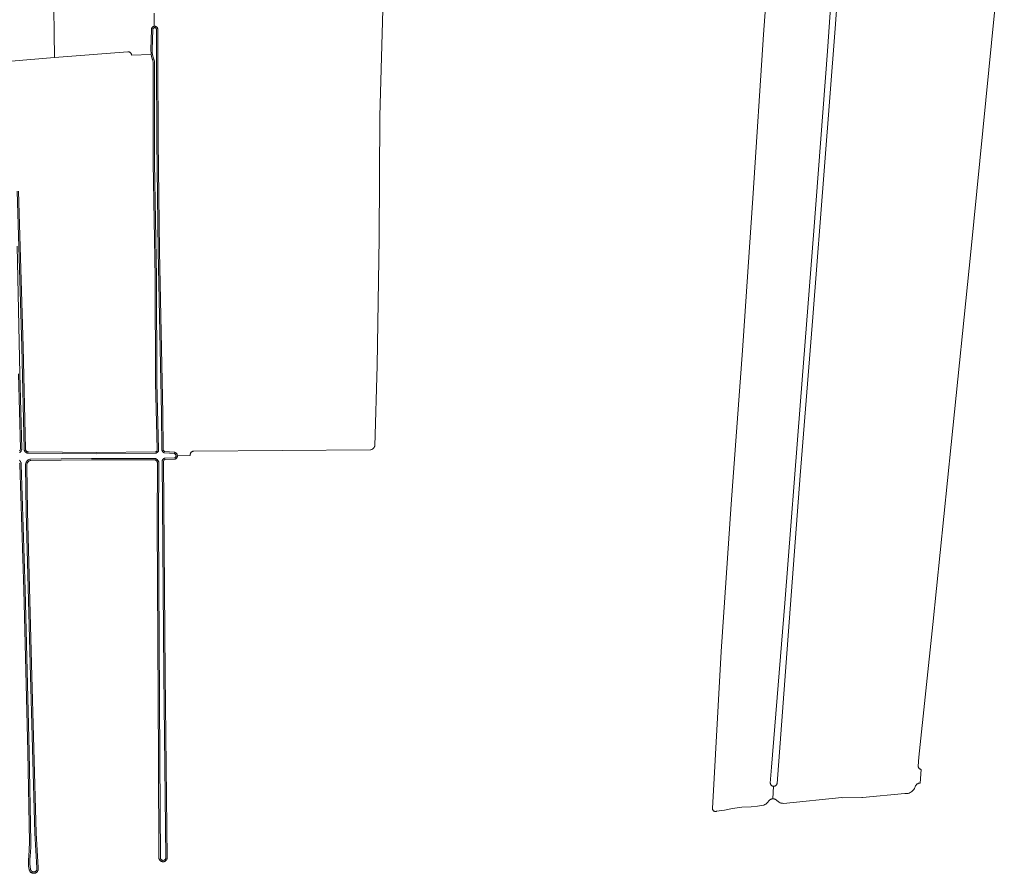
# Model space of a CAD drawing. Header units: metres. Extents: x 125158 to 132124, y 450612 to 454469.
# Tile 48 of 173: x 126433 to 126894, y 450993 to 451393. Entities that reach past the tile are written whole.
import ezdxf

# ---------------------------------------------------------------- set-up
doc = ezdxf.new("R2010")
doc.units = ezdxf.units.M
for name, color, linetype, lineweight in [('B-XX-OG-TERREIN_CULTUURSCHEIDING-GV', 8, 'Continuous', 18), ('B-XX-OG-WATER-GV', 8, 'Continuous', 18), ('B-XX-OG-WATER_SLOOT-GV', 8, 'Continuous', 18)]:
    doc.layers.add(name, color=color, linetype=linetype, lineweight=lineweight)

msp = doc.modelspace()

# ---------------------------------------------------------------- linework, layer by layer
at = {"layer": 'B-XX-OG-TERREIN_CULTUURSCHEIDING-GV'}
for points in [[(126783.51, 451419.61), (126781.02, 451385.72), (126776.27, 451311.48), (126771.21, 451237.82), (126765.99, 451165.89), (126761.31, 451096.96), (126757.15, 451023.4), (126757.16, 451023.28), (126757.19, 451023.14), (126757.23, 451023.01), (126757.28, 451022.88), (126757.34, 451022.76), (126757.42, 451022.64), (126757.5, 451022.53), (126757.6, 451022.44), (126757.71, 451022.35), (126757.82, 451022.27), (126757.94, 451022.2), (126758.07, 451022.15), (126758.2, 451022.11), (126758.34, 451022.08), (126758.48, 451022.07), (126758.62, 451022.07), (126758.76, 451022.08), (126758.89, 451022.11), (126759.11, 451022.17), (126762.87, 451022.64), (126766.53, 451023.48), (126770.87, 451024.09), (126775.21, 451024.27), (126778.26, 451024.49), (126781.2, 451025.06), (126781.65, 451025.26), (126782.1, 451025.52), (126782.52, 451025.83), (126782.9, 451026.19), (126783.21, 451026.54), (126783.26, 451026.65), (126783.39, 451026.87), (126783.54, 451027.07), (126783.71, 451027.25), (126783.89, 451027.42), (126784.09, 451027.57), (126784.3, 451027.7), (126784.53, 451027.8), (126784.76, 451027.89), (126785, 451027.95), (126785.25, 451027.99), (126785.5, 451028), (126785.67, 451033.86), (126785.51, 451033.88), (126785.36, 451033.92), (126785.22, 451033.97), (126785.07, 451034.04), (126784.94, 451034.12), (126784.81, 451034.21), (126784.7, 451034.32), (126784.59, 451034.43), (126784.5, 451034.56), (126784.42, 451034.69), (126784.35, 451034.83), (126784.3, 451034.98), (126784.26, 451035.13), (126784.23, 451035.33), (126784.85, 451042.76), (126791.04, 451119.6), (126798.35, 451214.04), (126804.64, 451293.76), (126810.99, 451377.97), (126816.34, 451454.79)], [(126819.44, 451454.75), (126814.6, 451388.46), (126809.6, 451324.01), (126804.2, 451253.42), (126798.17, 451179.33), (126792.68, 451106.51), (126787.39, 451035.16), (126787.35, 451034.98), (126787.29, 451034.83), (126787.23, 451034.69), (126787.15, 451034.56), (126787.05, 451034.43), (126786.95, 451034.32), (126786.83, 451034.21), (126786.71, 451034.12), (126786.57, 451034.04), (126786.43, 451033.97), (126786.29, 451033.92), (126786.13, 451033.88), (126785.98, 451033.86), (126785.82, 451033.85), (126785.67, 451033.86), (126785.5, 451028), (126785.75, 451027.99), (126785.99, 451027.95), (126786.24, 451027.89), (126786.47, 451027.81), (126786.7, 451027.7), (126786.91, 451027.57), (126787.11, 451027.43), (126787.29, 451027.26), (126787.42, 451027.12), (126787.73, 451026.82), (126788.06, 451026.57), (126788.42, 451026.35), (126788.79, 451026.17), (126789.18, 451026.03), (126789.59, 451025.93), (126790, 451025.88), (126790.41, 451025.87), (126817.77, 451028.59), (126818.17, 451028.51), (126827.15, 451028.57), (126827.39, 451028.62), (126847.3, 451030.41), (126847.82, 451030.41), (126848.3, 451030.46), (126848.77, 451030.55), (126849.22, 451030.69), (126849.67, 451030.87), (126850.09, 451031.1), (126850.48, 451031.36), (126850.85, 451031.67), (126851.19, 451032.01), (126851.49, 451032.38), (126851.75, 451032.78), (126851.95, 451033.15), (126851.96, 451033.29), (126852.02, 451033.54), (126852.1, 451033.78), (126852.2, 451034.01), (126852.33, 451034.22), (126852.47, 451034.43), (126852.64, 451034.62), (126852.83, 451034.79), (126853.03, 451034.94), (126853.24, 451035.07), (126853.47, 451035.18), (126853.7, 451035.27), (126853.95, 451035.33), (126854.2, 451035.37), (126854.45, 451035.38), (126854.82, 451041.73), (126854.65, 451041.78), (126854.49, 451041.83), (126854.34, 451041.91), (126854.19, 451041.99), (126854.05, 451042.1), (126853.93, 451042.21), (126853.81, 451042.34), (126853.71, 451042.48), (126853.62, 451042.62), (126853.55, 451042.78), (126853.5, 451042.94), (126853.46, 451043.11), (126853.43, 451043.32), (126853.74, 451047.48), (126860.37, 451109.63), (126868.9, 451193.81), (126878.14, 451284.05), (126885.15, 451354.94), (126894.67, 451451.42)], [(126495.76, 451395.72), (126495.77, 451389.55), (126495.91, 451389.56), (126496.06, 451389.56), (126496.21, 451389.54), (126496.36, 451389.51), (126496.5, 451389.46), (126496.63, 451389.4), (126496.76, 451389.33), (126496.88, 451389.24), (126497, 451389.14), (126497.1, 451389.03), (126497.19, 451388.92), (126497.27, 451388.79), (126497.33, 451388.66), (126497.39, 451388.52), (126497.42, 451388.37), (126497.45, 451388.23), (126497.45, 451388.09), (126497.49, 451373.72), (126497.69, 451336), (126498.34, 451284.24), (126499.87, 451208.27), (126500.05, 451191.72), (126500.01, 451191.5), (126500.01, 451191.37), (126500.03, 451191.24), (126500.08, 451191.08), (126500.16, 451190.93), (126500.27, 451190.79), (126500.41, 451190.69), (126500.55, 451190.62), (126500.65, 451190.59), (126505.32, 451190.18), (126505.52, 451190.12), (126505.67, 451190.06), (126505.82, 451189.98), (126505.96, 451189.88), (126506.1, 451189.78), (126506.22, 451189.65), (126506.32, 451189.52), (126506.42, 451189.38), (126506.49, 451189.23), (126506.56, 451189.07), (126506.6, 451188.91), (126506.63, 451188.74), (126506.65, 451188.57), (126506.65, 451188.57), (126512.64, 451188.61), (126512.62, 451188.8), (126512.62, 451188.98), (126512.64, 451189.17), (126512.67, 451189.35), (126512.73, 451189.53), (126512.8, 451189.7), (126512.89, 451189.87), (126512.99, 451190.02), (126513.11, 451190.17), (126513.25, 451190.3), (126513.39, 451190.41), (126513.55, 451190.52), (126513.71, 451190.6), (126513.89, 451190.67), (126514.07, 451190.72), (126514.28, 451190.76), (126597.05, 451191.35), (126597.27, 451191.38), (126597.5, 451191.44), (126597.72, 451191.52), (126597.94, 451191.63), (126598.14, 451191.76), (126598.32, 451191.91), (126598.49, 451192.08), (126598.64, 451192.26), (126598.77, 451192.47), (126598.88, 451192.68), (126598.96, 451192.9), (126599.01, 451193.09), (126600.2, 451230.76), (126601.17, 451290.19), (126601.41, 451347.53), (126603.37, 451414.01)], [(126428.77, 451373.25), (126449.04, 451374.89), (126448.6, 451409.35), (126428.22, 451408.52)], [(126448.6, 451409.35), (126449.04, 451374.89), (126483.44, 451377.67), (126483.65, 451377.65), (126483.83, 451377.62), (126484, 451377.56), (126484.17, 451377.5), (126484.33, 451377.41), (126484.48, 451377.31), (126484.62, 451377.19), (126484.75, 451377.07), (126484.87, 451376.92), (126484.97, 451376.77), (126485.05, 451376.61), (126485.12, 451376.44), (126485.17, 451376.27), (126485.21, 451376.09), (126494.38, 451376.28), (126494.31, 451376.69), (126494.17, 451378.49), (126494.48, 451388.08), (126494.49, 451388.28), (126494.52, 451388.42), (126494.56, 451388.56), (126494.61, 451388.7), (126494.68, 451388.83), (126494.77, 451388.96), (126494.86, 451389.07), (126494.97, 451389.18), (126495.08, 451389.27), (126495.21, 451389.35), (126495.34, 451389.42), (126495.48, 451389.48), (126495.62, 451389.52), (126495.77, 451389.55), (126495.76, 451395.72)]]:
    msp.add_lwpolyline(points, dxfattribs=at)
at = {"layer": 'B-XX-OG-WATER-GV'}
for points in [[(126432.64, 451186.47), (126432.82, 451186.29), (126432.98, 451186.09), (126433.12, 451185.88), (126433.24, 451185.66), (126433.35, 451185.43), (126433.43, 451185.19), (126433.5, 451184.94), (126433.54, 451184.69), (126433.56, 451184.44), (126435.42, 451125.77), (126437.2, 451050.05), (126437.99, 451007.47), (126437.98, 451005.31), (126437.9, 451003.15), (126437.73, 451000.99), (126437.57, 450999.81), (126437.5, 450998.63), (126437.54, 450997.44), (126437.67, 450996.25), (126437.89, 450995.09), (126437.91, 450994.96), (126437.95, 450994.83), (126437.99, 450994.7), (126438.04, 450994.58), (126438.11, 450994.47), (126438.18, 450994.36), (126438.27, 450994.26), (126438.36, 450994.16), (126438.46, 450994.08), (126438.57, 450994), (126438.68, 450993.93), (126438.8, 450993.87), (126438.92, 450993.83), (126439.05, 450993.79), (126439.18, 450993.77), (126439.31, 450993.75), (126439.44, 450993.75), (126439.58, 450993.76), (126439.71, 450993.78), (126439.83, 450993.81), (126439.96, 450993.86), (126440.08, 450993.91), (126440.19, 450993.98), (126440.3, 450994.05), (126440.41, 450994.13), (126440.5, 450994.23), (126440.59, 450994.33), (126440.66, 450994.43), (126440.73, 450994.55), (126440.79, 450994.67), (126440.84, 450994.79), (126440.87, 450994.92), (126440.9, 450995.05), (126440.91, 450995.18), (126440.91, 450995.31), (126440.91, 450995.44), (126440.88, 450995.57), (126440.85, 450995.7), (126439.94, 451011.87), (126437.71, 451091.21), (126435.87, 451162.42), (126435.52, 451183.84), (126435.49, 451184.08), (126435.49, 451184.34), (126435.52, 451184.58), (126435.56, 451184.83), (126435.63, 451185.07), (126435.71, 451185.31), (126435.82, 451185.53), (126435.95, 451185.75), (126436.1, 451185.95), (126436.26, 451186.14), (126436.44, 451186.31), (126436.64, 451186.47), (126436.84, 451186.61), (126437.06, 451186.73), (126437.29, 451186.83), (126437.53, 451186.91), (126437.78, 451186.96), (126438.02, 451187), (126466.49, 451187.25), (126495.6, 451187.32), (126495.8, 451187.32), (126496.01, 451187.3), (126496.2, 451187.27), (126496.4, 451187.21), (126496.59, 451187.14), (126496.77, 451187.05), (126496.94, 451186.95), (126497.11, 451186.83), (126497.26, 451186.7), (126497.4, 451186.55), (126497.53, 451186.39), (126497.64, 451186.23), (126497.73, 451186.05), (126497.81, 451185.86), (126497.88, 451185.67), (126497.92, 451185.47), (126497.95, 451185.27), (126497.96, 451185.07), (126497.81, 451157.52), (126498.48, 451046.7), (126498.66, 451000.12), (126498.73, 450999.93), (126498.81, 450999.78), (126498.88, 450999.68), (126499, 450999.55), (126499.13, 450999.44), (126499.27, 450999.35), (126499.46, 450999.27), (126499.68, 450999.2), (126499.88, 450999.17), (126500.03, 450999.18), (126500.26, 450999.22), (126500.5, 450999.3), (126500.65, 450999.38), (126500.79, 450999.49), (126500.94, 450999.63), (126501.06, 450999.79), (126501.15, 450999.94), (126501.22, 451000.13), (126501.26, 451000.33), (126500.28, 451086.29), (126499.7, 451166.35), (126499.5, 451186.12), (126499.53, 451186.25), (126499.57, 451186.38), (126499.62, 451186.5), (126499.69, 451186.63), (126499.76, 451186.74), (126499.85, 451186.85), (126499.94, 451186.95), (126500.04, 451187.04), (126500.15, 451187.13), (126500.26, 451187.2), (126500.38, 451187.26), (126500.51, 451187.32), (126500.64, 451187.36), (126500.77, 451187.39), (126500.91, 451187.41), (126505.31, 451187.53), (126505.47, 451187.6), (126505.63, 451187.7), (126505.73, 451187.8), (126505.82, 451187.91), (126505.91, 451188.06), (126505.96, 451188.19), (126506, 451188.33), (126506.02, 451188.51), (126506.01, 451188.7), (126505.98, 451188.83), (126505.93, 451188.96), (126505.86, 451189.08), (126505.78, 451189.2), (126505.66, 451189.33), (126505.54, 451189.41), (126505.42, 451189.48), (126505.25, 451189.55), (126500.54, 451189.95), (126500.41, 451189.99), (126500.29, 451190.04), (126500.17, 451190.09), (126500.05, 451190.16), (126499.95, 451190.24), (126499.85, 451190.33), (126499.76, 451190.42), (126499.67, 451190.52), (126499.6, 451190.63), (126499.53, 451190.75), (126499.48, 451190.87), (126499.44, 451190.99), (126499.41, 451191.12), (126499.39, 451191.25), (126499.38, 451191.38), (126499.38, 451191.51), (126499.39, 451191.65), (126499.42, 451191.78), (126499.25, 451208.26), (126497.71, 451284.23), (126497.06, 451335.99), (126496.87, 451373.72), (126496.83, 451388.11), (126496.81, 451388.26), (126496.76, 451388.4), (126496.69, 451388.53), (126496.61, 451388.65), (126496.49, 451388.75), (126496.37, 451388.83), (126496.23, 451388.89), (126496.09, 451388.93), (126495.94, 451388.93), (126495.79, 451388.91), (126495.65, 451388.87), (126495.51, 451388.8), (126495.4, 451388.72), (126495.26, 451388.56), (126495.16, 451388.36), (126495.12, 451388.21), (126495.1, 451388.06), (126494.8, 451378.51), (126494.87, 451377.35), (126495.02, 451376.2), (126495.25, 451375.06), (126495.45, 451374.63), (126495.63, 451374.19), (126495.76, 451373.74), (126495.86, 451373.28), (126495.92, 451372.81), (126495.94, 451372.34), (126495.93, 451325.67), (126496.88, 451271.94), (126497.08, 451222.81), (126497.86, 451191.55), (126497.87, 451191.41), (126497.86, 451191.27), (126497.85, 451191.13), (126497.82, 451191), (126497.78, 451190.86), (126497.73, 451190.73), (126497.67, 451190.6), (126497.59, 451190.48), (126497.51, 451190.37), (126497.42, 451190.27), (126497.32, 451190.17), (126497.21, 451190.08), (126497.09, 451190), (126496.97, 451189.93), (126496.84, 451189.87), (126496.71, 451189.83), (126496.58, 451189.79), (126496.44, 451189.77), (126468.71, 451189.43), (126436.9, 451189.8), (126436.73, 451189.8), (126436.56, 451189.81), (126436.39, 451189.84), (126436.23, 451189.88), (126436.07, 451189.93), (126435.91, 451190), (126435.77, 451190.08), (126435.63, 451190.18), (126435.5, 451190.29), (126435.38, 451190.41), (126435.27, 451190.54), (126435.17, 451190.67), (126435.09, 451190.82), (126435.01, 451190.97), (126434.96, 451191.13), (126434.91, 451191.3), (126434.89, 451191.46), (126434.87, 451191.63), (126434.87, 451191.8), (126433.84, 451239.47), (126431.6, 451312.33)], [(126431.56, 451286.66), (126432.92, 451226.85), (126433.81, 451191.9), (126433.79, 451191.69), (126433.76, 451191.49), (126433.7, 451191.29), (126433.63, 451191.1), (126433.55, 451190.91), (126433.44, 451190.73), (126433.33, 451190.56), (126433.19, 451190.41), (126433.05, 451190.26), (126432.89, 451190.13), (126432.72, 451190.01)]]:
    msp.add_lwpolyline(points, dxfattribs=at)
at = {"layer": 'B-XX-OG-WATER_SLOOT-GV'}
for points in [[(126431.6, 451312.33), (126433.84, 451239.47), (126434.87, 451191.8), (126434.87, 451191.63), (126434.89, 451191.46), (126434.91, 451191.3), (126434.96, 451191.13), (126435.01, 451190.97), (126435.09, 451190.82), (126435.17, 451190.67), (126435.27, 451190.54), (126435.38, 451190.41), (126435.5, 451190.29), (126435.63, 451190.18), (126435.77, 451190.08), (126435.91, 451190), (126436.07, 451189.93), (126436.23, 451189.88), (126436.39, 451189.84), (126436.56, 451189.81), (126436.73, 451189.8), (126436.9, 451189.8), (126468.71, 451189.43), (126496.44, 451189.77), (126496.58, 451189.79), (126496.71, 451189.83), (126496.84, 451189.87), (126496.97, 451189.93), (126497.09, 451190), (126497.21, 451190.08), (126497.32, 451190.17), (126497.42, 451190.27), (126497.51, 451190.37), (126497.59, 451190.48), (126497.67, 451190.6), (126497.73, 451190.73), (126497.78, 451190.86), (126497.82, 451191), (126497.85, 451191.13), (126497.86, 451191.27), (126497.87, 451191.41), (126497.86, 451191.55), (126497.08, 451222.81), (126496.88, 451271.94), (126495.93, 451325.67), (126495.94, 451372.34), (126495.92, 451372.81), (126495.86, 451373.28), (126495.76, 451373.74), (126495.63, 451374.19), (126495.45, 451374.63), (126495.25, 451375.06), (126495.02, 451376.2), (126494.87, 451377.35), (126494.8, 451378.51), (126495.1, 451388.06), (126495.12, 451388.21), (126495.16, 451388.36), (126495.26, 451388.56), (126495.4, 451388.72), (126495.51, 451388.8), (126495.65, 451388.87), (126495.79, 451388.91), (126495.94, 451388.93), (126496.09, 451388.93), (126496.23, 451388.89), (126496.37, 451388.83), (126496.49, 451388.75), (126496.61, 451388.65), (126496.69, 451388.53), (126496.76, 451388.4), (126496.81, 451388.26), (126496.83, 451388.11), (126496.87, 451373.72), (126497.06, 451335.99), (126497.71, 451284.23), (126499.25, 451208.26), (126499.42, 451191.78), (126499.39, 451191.65), (126499.38, 451191.51), (126499.38, 451191.38), (126499.39, 451191.25), (126499.41, 451191.12), (126499.44, 451190.99), (126499.48, 451190.87), (126499.53, 451190.75), (126499.6, 451190.63), (126499.67, 451190.52), (126499.76, 451190.42), (126499.85, 451190.33), (126499.95, 451190.24), (126500.05, 451190.16), (126500.17, 451190.09), (126500.29, 451190.04), (126500.41, 451189.99), (126500.54, 451189.95), (126505.25, 451189.55), (126505.42, 451189.48), (126505.54, 451189.41), (126505.66, 451189.33), (126505.78, 451189.2), (126505.86, 451189.08), (126505.93, 451188.96), (126505.98, 451188.83), (126506.01, 451188.7), (126506.02, 451188.51), (126506, 451188.33), (126505.96, 451188.19), (126505.91, 451188.06), (126505.82, 451187.91), (126505.73, 451187.8), (126505.63, 451187.7), (126505.47, 451187.6), (126505.31, 451187.53), (126500.91, 451187.41), (126500.77, 451187.39), (126500.64, 451187.36), (126500.51, 451187.32), (126500.38, 451187.26), (126500.26, 451187.2), (126500.15, 451187.13), (126500.04, 451187.04), (126499.94, 451186.95), (126499.85, 451186.85), (126499.76, 451186.74), (126499.69, 451186.63), (126499.62, 451186.5), (126499.57, 451186.38), (126499.53, 451186.25), (126499.5, 451186.12), (126499.7, 451166.35), (126500.28, 451086.29), (126501.26, 451000.33), (126501.22, 451000.13), (126501.15, 450999.94), (126501.06, 450999.79), (126500.94, 450999.63), (126500.79, 450999.49), (126500.65, 450999.38), (126500.5, 450999.3), (126500.26, 450999.22), (126500.03, 450999.18), (126499.88, 450999.17), (126499.68, 450999.2), (126499.46, 450999.27), (126499.27, 450999.35), (126499.13, 450999.44), (126499, 450999.55), (126498.88, 450999.68), (126498.81, 450999.78), (126498.73, 450999.93), (126498.66, 451000.12), (126498.48, 451046.7), (126497.81, 451157.52), (126497.96, 451185.07), (126497.95, 451185.27), (126497.92, 451185.47), (126497.88, 451185.67), (126497.81, 451185.86), (126497.73, 451186.05), (126497.64, 451186.23), (126497.53, 451186.39), (126497.4, 451186.55), (126497.26, 451186.7), (126497.11, 451186.83), (126496.94, 451186.95), (126496.77, 451187.05), (126496.59, 451187.14), (126496.4, 451187.21), (126496.2, 451187.27), (126496.01, 451187.3), (126495.8, 451187.32), (126495.6, 451187.32), (126466.49, 451187.25), (126438.02, 451187), (126437.78, 451186.96), (126437.53, 451186.91), (126437.29, 451186.83), (126437.06, 451186.73), (126436.84, 451186.61), (126436.64, 451186.47), (126436.44, 451186.31), (126436.26, 451186.14), (126436.1, 451185.95), (126435.95, 451185.75), (126435.82, 451185.53), (126435.71, 451185.31), (126435.63, 451185.07), (126435.56, 451184.83), (126435.52, 451184.58), (126435.49, 451184.34), (126435.49, 451184.08), (126435.52, 451183.84), (126435.87, 451162.42), (126437.71, 451091.21), (126439.94, 451011.87), (126440.85, 450995.7), (126440.88, 450995.57), (126440.91, 450995.44), (126440.91, 450995.31), (126440.91, 450995.18), (126440.9, 450995.05), (126440.87, 450994.92), (126440.84, 450994.79), (126440.79, 450994.67), (126440.73, 450994.55), (126440.66, 450994.43), (126440.59, 450994.33), (126440.5, 450994.23), (126440.41, 450994.13), (126440.3, 450994.05), (126440.19, 450993.98), (126440.08, 450993.91), (126439.96, 450993.86), (126439.83, 450993.81), (126439.71, 450993.78), (126439.58, 450993.76), (126439.44, 450993.75), (126439.31, 450993.75), (126439.18, 450993.77), (126439.05, 450993.79), (126438.92, 450993.83), (126438.8, 450993.87), (126438.68, 450993.93), (126438.57, 450994), (126438.46, 450994.08), (126438.36, 450994.16), (126438.27, 450994.26), (126438.18, 450994.36), (126438.11, 450994.47), (126438.04, 450994.58), (126437.99, 450994.7), (126437.95, 450994.83), (126437.91, 450994.96), (126437.89, 450995.09), (126437.67, 450996.25), (126437.54, 450997.44), (126437.5, 450998.63), (126437.57, 450999.81), (126437.73, 451000.99), (126437.9, 451003.15), (126437.98, 451005.31), (126437.99, 451007.47), (126437.2, 451050.05), (126435.42, 451125.77), (126433.56, 451184.44), (126433.54, 451184.69), (126433.5, 451184.94), (126433.43, 451185.19), (126433.35, 451185.43), (126433.24, 451185.66), (126433.12, 451185.88), (126432.98, 451186.09), (126432.82, 451186.29), (126432.64, 451186.47)], [(126432.79, 451185.13), (126432.86, 451184.9), (126432.91, 451184.66), (126432.93, 451184.4), (126434.79, 451125.75), (126436.58, 451050.03), (126437.36, 451007.47), (126437.32, 451004.25), (126437.11, 451001.05), (126436.92, 450999.56), (126436.88, 450998.01), (126437, 450996.47), (126437.27, 450994.98), (126437.3, 450994.8), (126437.36, 450994.59), (126437.44, 450994.39), (126437.54, 450994.2), (126437.65, 450994.02), (126437.79, 450993.85), (126437.94, 450993.7), (126438.1, 450993.56), (126438.28, 450993.44), (126438.47, 450993.33), (126438.67, 450993.25), (126438.87, 450993.19), (126439.08, 450993.15), (126439.3, 450993.13), (126439.51, 450993.13), (126439.73, 450993.15), (126439.94, 450993.19), (126440.14, 450993.26), (126440.34, 450993.34), (126440.53, 450993.45), (126440.71, 450993.57), (126440.87, 450993.71), (126441.02, 450993.86), (126441.15, 450994.03), (126441.27, 450994.21), (126441.36, 450994.41), (126441.44, 450994.61), (126441.49, 450994.81), (126441.53, 450995.03), (126441.54, 450995.24), (126441.54, 450995.46), (126441.51, 450995.67), (126441.48, 450995.79), (126440.56, 451011.9), (126438.34, 451091.23), (126436.49, 451162.44), (126436.14, 451183.87), (126436.12, 451184.14), (126436.12, 451184.36), (126436.15, 451184.57), (126436.2, 451184.79), (126436.26, 451185), (126436.35, 451185.19), (126436.46, 451185.38), (126436.59, 451185.56), (126436.73, 451185.73), (126436.89, 451185.87), (126437.07, 451186.01), (126437.25, 451186.12), (126437.45, 451186.21), (126437.65, 451186.29), (126437.87, 451186.34), (126438.07, 451186.37), (126466.49, 451186.62), (126495.6, 451186.69), (126495.79, 451186.69), (126495.96, 451186.67), (126496.12, 451186.64), (126496.27, 451186.59), (126496.42, 451186.52), (126496.57, 451186.44), (126496.7, 451186.35), (126496.83, 451186.24), (126496.94, 451186.12), (126497.04, 451185.99), (126497.13, 451185.86), (126497.2, 451185.71), (126497.25, 451185.55), (126497.3, 451185.4), (126497.32, 451185.23), (126497.33, 451185.06), (126497.18, 451157.52), (126497.85, 451046.7), (126498, 451000.11), (126498.07, 450999.87), (126498.15, 450999.69), (126498.24, 450999.52), (126498.34, 450999.35), (126498.46, 450999.2), (126498.6, 450999.06), (126498.75, 450998.94), (126498.91, 450998.83), (126499.08, 450998.74), (126499.26, 450998.66), (126499.45, 450998.6), (126499.64, 450998.57), (126499.83, 450998.55), (126500.03, 450998.55), (126500.22, 450998.56), (126500.41, 450998.6), (126500.6, 450998.66), (126500.78, 450998.73), (126500.95, 450998.83), (126501.11, 450998.93), (126501.26, 450999.06), (126501.4, 450999.2), (126501.52, 450999.35), (126501.62, 450999.51), (126501.72, 450999.68), (126501.79, 450999.86), (126501.84, 451000.05), (126501.88, 451000.27), (126500.9, 451086.3), (126500.33, 451166.35), (126500.15, 451186.09), (126500.24, 451186.31), (126500.31, 451186.43), (126500.42, 451186.53), (126500.52, 451186.62), (126500.65, 451186.69), (126500.78, 451186.74), (126500.92, 451186.78), (126505.37, 451186.88), (126505.6, 451186.96), (126505.75, 451187.04), (126505.9, 451187.12), (126506.03, 451187.22), (126506.16, 451187.34), (126506.27, 451187.47), (126506.37, 451187.6), (126506.46, 451187.75), (126506.53, 451187.9), (126506.58, 451188.07), (126506.62, 451188.23), (126506.64, 451188.4), (126506.65, 451188.57), (126506.65, 451188.57), (126506.63, 451188.74), (126506.6, 451188.91), (126506.56, 451189.07), (126506.49, 451189.23), (126506.42, 451189.38), (126506.32, 451189.52), (126506.22, 451189.65), (126506.1, 451189.78), (126505.96, 451189.88), (126505.82, 451189.98), (126505.67, 451190.06), (126505.52, 451190.12), (126505.32, 451190.18), (126500.65, 451190.59), (126500.55, 451190.62), (126500.41, 451190.69), (126500.27, 451190.79), (126500.16, 451190.93), (126500.08, 451191.08), (126500.03, 451191.24), (126500.01, 451191.37), (126500.01, 451191.5), (126500.05, 451191.72), (126499.87, 451208.27), (126498.34, 451284.24), (126497.69, 451336), (126497.49, 451373.72), (126497.45, 451388.09), (126497.45, 451388.23), (126497.42, 451388.37), (126497.39, 451388.52), (126497.33, 451388.66), (126497.27, 451388.79), (126497.19, 451388.92), (126497.1, 451389.03), (126497, 451389.14), (126496.88, 451389.24), (126496.76, 451389.33), (126496.63, 451389.4), (126496.5, 451389.46), (126496.36, 451389.51), (126496.21, 451389.54), (126496.06, 451389.56), (126495.91, 451389.56), (126495.77, 451389.55), (126495.62, 451389.52), (126495.48, 451389.48), (126495.34, 451389.42), (126495.21, 451389.35), (126495.08, 451389.27), (126494.97, 451389.18), (126494.86, 451389.07), (126494.77, 451388.96), (126494.68, 451388.83), (126494.61, 451388.7), (126494.56, 451388.56), (126494.52, 451388.42), (126494.49, 451388.28), (126494.48, 451388.08), (126494.17, 451378.49), (126494.31, 451376.69), (126494.38, 451376.28), (126494.64, 451374.86), (126494.91, 451374.3), (126495.09, 451373.83), (126495.21, 451373.34), (126495.29, 451372.84), (126495.32, 451372.32), (126495.3, 451325.67), (126496.25, 451271.93), (126496.45, 451222.8), (126497.23, 451191.53), (126497.24, 451191.39), (126497.23, 451191.23), (126497.19, 451191.08), (126497.13, 451190.94), (126497.02, 451190.76), (126496.87, 451190.62), (126496.71, 451190.5), (126496.56, 451190.44), (126496.42, 451190.4), (126468.71, 451190.06), (126436.89, 451190.43), (126436.73, 451190.43), (126436.6, 451190.44), (126436.48, 451190.46), (126436.36, 451190.5), (126436.24, 451190.54), (126436.13, 451190.6), (126436.02, 451190.67), (126435.92, 451190.75), (126435.83, 451190.84), (126435.75, 451190.94), (126435.68, 451191.04), (126435.62, 451191.15), (126435.57, 451191.27), (126435.54, 451191.39), (126435.51, 451191.51), (126435.5, 451191.64), (126435.5, 451191.81), (126434.46, 451239.48), (126432.23, 451312.35)], [(126432.72, 451190.01), (126432.89, 451190.13), (126433.05, 451190.26), (126433.19, 451190.41), (126433.33, 451190.56), (126433.44, 451190.73), (126433.55, 451190.91), (126433.63, 451191.1), (126433.7, 451191.29), (126433.76, 451191.49), (126433.79, 451191.69), (126433.81, 451191.9), (126432.92, 451226.85), (126431.56, 451286.66)], [(126432.29, 451226.83), (126433.18, 451191.92), (126433.16, 451191.74), (126433.13, 451191.56), (126433.07, 451191.39), (126433, 451191.22), (126432.91, 451191.06), (126432.8, 451190.91)]]:
    msp.add_lwpolyline(points, dxfattribs=at)

doc.saveas('drawing.dxf')
